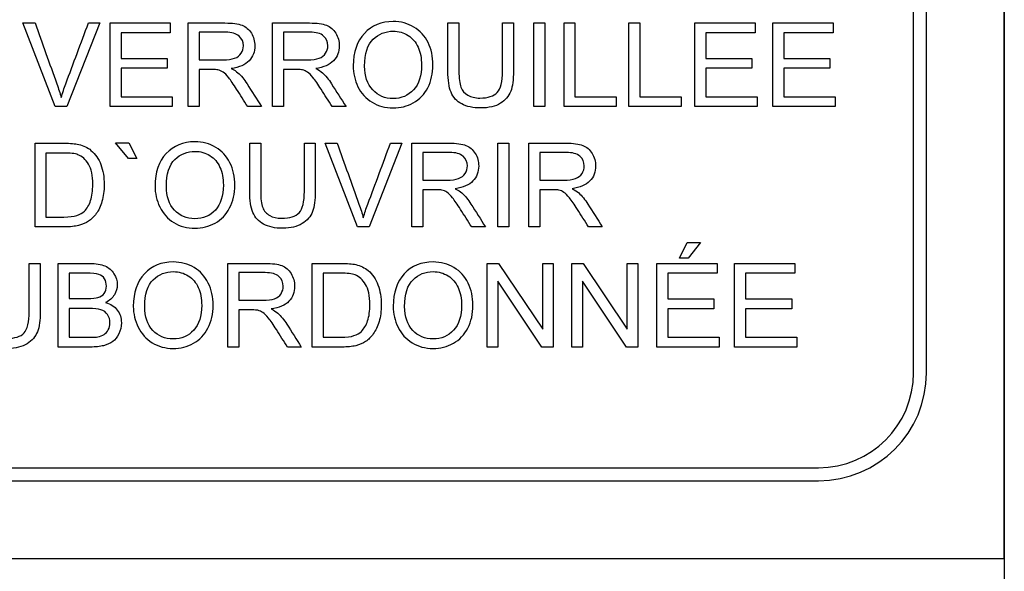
# Model space of a CAD drawing. Header units: inches. Extents: x 2 to 538, y -2 to 358.
# Tile 22 of 117: x 117.921 to 119.06, y 184.148 to 184.786. Entities that reach past the tile are written whole.
import ezdxf
from ezdxf.lldxf.tags import DXFTag

# ---------------------------------------------------------------- set-up
doc = ezdxf.new("R2010")
doc.units = ezdxf.units.IN
doc.header["$MEASUREMENT"] = 0
for name, color, linetype in [('Default', 7, 'Continuous'), ('DV1_Default', 7, 'Continuous'), ('LAB30004', 7, 'Continuous')]:
    doc.layers.add(name, color=color, linetype=linetype)
tags = doc.linetypes.add('HIDDEN2', pattern=[0.1875, 0.125, -0.0625]).pattern_tags.tags
tags[6:7] = [DXFTag(74, 4), DXFTag(75, 0), DXFTag(340, '0'), DXFTag(46, 0.0), DXFTag(50, 0.0), DXFTag(44, 0.0), DXFTag(45, 0.0)]
tags[4:5] = [DXFTag(74, 4), DXFTag(75, 0), DXFTag(340, '0'), DXFTag(46, 0.0), DXFTag(50, 0.0), DXFTag(44, 0.0), DXFTag(45, 0.0)]

# ---------------------------------------------------------------- blocks, each defined once
blk = doc.blocks.new('SE')
at = {"layer": 'DV1_Default', "color": 7, "linetype": 'HIDDEN2'}
blk.add_line((119.0599, 219.8592), (119.0599, 184.1329), dxfattribs=at)
at = {"layer": 'LAB30004', "color": 7, "linetype": 'Continuous'}
for p, q in [((119.0599, 184.1624), (119.0599, 186.4124)), ((118.9549, 184.3774), (118.9549, 186.1974)), ((118.9699, 184.3774), (118.9699, 186.1974)), ((117.9624, 184.6851), (117.925, 184.7818)), ((117.925, 184.7818), (117.9389, 184.7818)), ((118.0138, 184.7818), (117.9758, 184.6851)), ((118.0007, 184.7818), (118.0138, 184.7818)), ((118.0257, 184.6851), (118.0257, 184.7818)), ((118.0257, 184.7818), (118.0954, 184.7818)), ((118.0954, 184.7818), (118.0954, 184.7705)), ((118.1159, 184.6851), (118.1159, 184.7818)), ((118.2136, 184.6851), (118.2136, 184.7818)), ((118.4164, 184.7818), (118.4291, 184.7818)), ((118.4795, 184.7818), (118.4922, 184.7818)), ((118.5156, 184.6851), (118.5156, 184.7818)), ((118.5156, 184.7818), (118.5284, 184.7818)), ((118.5284, 184.7818), (118.5284, 184.6851)), ((118.5507, 184.6851), (118.5507, 184.7818)), ((118.5507, 184.7818), (118.5633, 184.7818)), ((118.5633, 184.7818), (118.5633, 184.6965)), ((118.6258, 184.6851), (118.6258, 184.7818)), ((118.6258, 184.7818), (118.6385, 184.7818)), ((118.6385, 184.7818), (118.6385, 184.6965)), ((118.7019, 184.6851), (118.7019, 184.7818)), ((118.7019, 184.7818), (118.7716, 184.7818)), ((118.7716, 184.7818), (118.7716, 184.7705)), ((118.7921, 184.6851), (118.7921, 184.7818)), ((118.7921, 184.7818), (118.8618, 184.7818)), ((118.8618, 184.7818), (118.8618, 184.7705)), ((118.0954, 184.7705), (118.0384, 184.7705)), ((118.0384, 184.7705), (118.0384, 184.7408)), ((118.1286, 184.7712), (118.1286, 184.7392)), ((118.2262, 184.7712), (118.2262, 184.7392)), ((118.7716, 184.7705), (118.7146, 184.7705)), ((118.7146, 184.7705), (118.7146, 184.7408)), ((118.8618, 184.7705), (118.8048, 184.7705)), ((118.8048, 184.7705), (118.8048, 184.7408)), ((118.0384, 184.7408), (118.0918, 184.7408)), ((118.0918, 184.7408), (118.0918, 184.7294)), ((118.7146, 184.7408), (118.768, 184.7408)), ((118.768, 184.7408), (118.768, 184.7294)), ((118.8048, 184.7408), (118.8582, 184.7408)), ((118.8582, 184.7408), (118.8582, 184.7294)), ((118.0918, 184.7294), (118.0384, 184.7294)), ((118.0384, 184.7294), (118.0384, 184.6965)), ((118.768, 184.7294), (118.7146, 184.7294)), ((118.7146, 184.7294), (118.7146, 184.6965)), ((118.8582, 184.7294), (118.8048, 184.7294)), ((118.8048, 184.7294), (118.8048, 184.6965)), ((118.1286, 184.728), (118.1286, 184.6851)), ((118.2262, 184.728), (118.2262, 184.6851)), ((118.0384, 184.6965), (118.0977, 184.6965)), ((118.0977, 184.6965), (118.0977, 184.6851)), ((118.5633, 184.6965), (118.6111, 184.6965)), ((118.6111, 184.6965), (118.6111, 184.6851)), ((118.6385, 184.6965), (118.6863, 184.6965)), ((118.6863, 184.6965), (118.6863, 184.6851)), ((118.7146, 184.6965), (118.7739, 184.6965)), ((118.7739, 184.6965), (118.7739, 184.6851)), ((118.8048, 184.6965), (118.8641, 184.6965)), ((118.8641, 184.6965), (118.8641, 184.6851)), ((117.9758, 184.6851), (117.9624, 184.6851)), ((118.0977, 184.6851), (118.0257, 184.6851)), ((118.1286, 184.6851), (118.1159, 184.6851)), ((118.2009, 184.6851), (118.1849, 184.6851)), ((118.2262, 184.6851), (118.2136, 184.6851)), ((118.2986, 184.6851), (118.2826, 184.6851)), ((118.5284, 184.6851), (118.5156, 184.6851)), ((118.6111, 184.6851), (118.5507, 184.6851)), ((118.6863, 184.6851), (118.6258, 184.6851)), ((118.7739, 184.6851), (118.7019, 184.6851)), ((118.8641, 184.6851), (118.7921, 184.6851)), ((117.9389, 184.546), (117.9389, 184.6428)), ((118.0471, 184.6249), (118.0318, 184.6433)), ((118.0318, 184.6433), (118.0475, 184.6433)), ((118.0475, 184.6433), (118.0566, 184.6249)), ((118.1872, 184.6428), (118.1999, 184.6428)), ((118.2504, 184.6428), (118.263, 184.6428)), ((118.3118, 184.546), (118.2744, 184.6428)), ((118.2744, 184.6428), (118.2883, 184.6428)), ((118.3631, 184.6428), (118.3252, 184.546)), ((118.35, 184.6428), (118.3631, 184.6428)), ((118.3748, 184.546), (118.3748, 184.6428)), ((118.4741, 184.546), (118.4741, 184.6428)), ((118.4741, 184.6428), (118.4868, 184.6428)), ((118.4868, 184.6428), (118.4868, 184.546)), ((118.51, 184.546), (118.51, 184.6428)), ((117.9516, 184.6314), (117.9516, 184.5574)), ((118.3875, 184.6321), (118.3875, 184.6001)), ((118.5227, 184.6321), (118.5227, 184.6001)), ((118.0566, 184.6249), (118.0471, 184.6249)), ((118.3875, 184.589), (118.3875, 184.546)), ((118.5227, 184.589), (118.5227, 184.546)), ((118.3252, 184.546), (118.3118, 184.546)), ((118.3875, 184.546), (118.3748, 184.546)), ((118.4598, 184.546), (118.4439, 184.546)), ((118.4868, 184.546), (118.4741, 184.546)), ((118.5227, 184.546), (118.51, 184.546)), ((118.595, 184.546), (118.579, 184.546)), ((118.6843, 184.5097), (118.693, 184.5281)), ((118.693, 184.5281), (118.7087, 184.5281)), ((118.7087, 184.5281), (118.6941, 184.5097)), ((117.9322, 184.5038), (117.945, 184.5038)), ((117.9658, 184.407), (117.9658, 184.5038)), ((118.1619, 184.407), (118.1619, 184.5038)), ((118.2593, 184.407), (118.2593, 184.5038)), ((118.4617, 184.407), (118.4617, 184.5038)), ((118.4617, 184.5038), (118.4749, 184.5038)), ((118.4749, 184.5038), (118.5261, 184.4277)), ((118.5261, 184.4277), (118.5261, 184.5038)), ((118.5261, 184.5038), (118.5383, 184.5038)), ((118.5383, 184.5038), (118.5383, 184.407)), ((118.5597, 184.407), (118.5597, 184.5038)), ((118.5597, 184.5038), (118.5727, 184.5038)), ((118.5727, 184.5038), (118.6239, 184.4277)), ((118.6239, 184.4277), (118.6239, 184.5038)), ((118.6239, 184.5038), (118.6362, 184.5038)), ((118.6362, 184.5038), (118.6362, 184.407)), ((118.658, 184.407), (118.658, 184.5038)), ((118.658, 184.5038), (118.7277, 184.5038)), ((118.6941, 184.5097), (118.6843, 184.5097)), ((118.7277, 184.5038), (118.7277, 184.4924)), ((118.7479, 184.407), (118.7479, 184.5038)), ((118.7479, 184.5038), (118.8177, 184.5038)), ((118.8177, 184.5038), (118.8177, 184.4924)), ((117.9786, 184.4924), (117.9786, 184.4631)), ((118.1746, 184.4931), (118.1746, 184.4611)), ((118.2721, 184.4924), (118.2721, 184.4184)), ((118.7277, 184.4924), (118.6707, 184.4924)), ((118.6707, 184.4924), (118.6707, 184.4627)), ((118.8177, 184.4924), (118.7607, 184.4924)), ((118.7607, 184.4924), (118.7607, 184.4627)), ((118.5252, 184.407), (118.474, 184.4831)), ((118.474, 184.4831), (118.474, 184.407)), ((118.623, 184.407), (118.5719, 184.4831)), ((118.5719, 184.4831), (118.5719, 184.407)), ((118.6707, 184.4627), (118.7241, 184.4627)), ((118.7241, 184.4627), (118.7241, 184.4513)), ((118.7607, 184.4627), (118.8141, 184.4627)), ((118.8141, 184.4627), (118.8141, 184.4513)), ((117.9786, 184.4518), (117.9786, 184.4184)), ((118.1746, 184.45), (118.1746, 184.407)), ((118.7241, 184.4513), (118.6707, 184.4513)), ((118.6707, 184.4513), (118.6707, 184.4184)), ((118.8141, 184.4513), (118.7607, 184.4513)), ((118.7607, 184.4513), (118.7607, 184.4184)), ((118.6707, 184.4184), (118.73, 184.4184)), ((118.73, 184.4184), (118.73, 184.407)), ((118.7607, 184.4184), (118.8199, 184.4184)), ((118.8199, 184.4184), (118.8199, 184.407)), ((118.1746, 184.407), (118.1619, 184.407)), ((118.2469, 184.407), (118.2309, 184.407)), ((118.474, 184.407), (118.4617, 184.407)), ((118.5383, 184.407), (118.5252, 184.407)), ((118.5719, 184.407), (118.5597, 184.407)), ((118.6362, 184.407), (118.623, 184.407)), ((118.73, 184.407), (118.658, 184.407)), ((118.8199, 184.407), (118.7479, 184.407)), ((117.0249, 184.2674), (118.8449, 184.2674)), ((117.0249, 184.2524), (118.8449, 184.2524)), ((116.8099, 184.1624), (119.0599, 184.1624))]:
    blk.add_line(p, q, dxfattribs=at)
for radius in [0.11, 0.125]:
    blk.add_arc((118.8449, 184.3774), radius, 270, 0, dxfattribs=at)
for points, knots in [([(117.9389, 184.7818), (117.9473, 184.7584), (117.9557, 184.7349), (117.9641, 184.7115), (117.9661, 184.7058), (117.9678, 184.7006), (117.9693, 184.6956)], [0, 0, 0, 0, 0.817741, 0.817741, 0.817741, 1, 1, 1, 1]), ([(117.9693, 184.6956), (117.9707, 184.7009), (117.9725, 184.7062), (117.9745, 184.7115), (117.9833, 184.7349), (117.9919, 184.7584), (118.0007, 184.7818)], [0, 0, 0, 0, 0.181757, 0.181757, 0.181757, 1, 1, 1, 1]), ([(118.1159, 184.7818), (118.1301, 184.7818), (118.1444, 184.7818), (118.1586, 184.7818), (118.1673, 184.7818), (118.1738, 184.7809), (118.1783, 184.7792), (118.1828, 184.7775), (118.1864, 184.7744), (118.1891, 184.77), (118.1918, 184.7656), (118.1931, 184.7608), (118.1931, 184.7486), (118.1909, 184.7428), (118.182, 184.7334), (118.1751, 184.7304), (118.1658, 184.7292)], [0, 0, 0, 0, 0.31817, 0.31817, 0.31817, 0.466864, 0.466864, 0.466864, 0.574209, 0.574209, 0.574209, 0.693201, 0.693201, 0.846601, 0.846601, 1, 1, 1, 1]), ([(118.2136, 184.7818), (118.2278, 184.7818), (118.2421, 184.7818), (118.2563, 184.7818), (118.2649, 184.7818), (118.2715, 184.7809), (118.276, 184.7792), (118.2805, 184.7774), (118.2841, 184.7744), (118.2868, 184.77), (118.2894, 184.7656), (118.2908, 184.7608), (118.2908, 184.7486), (118.2886, 184.7428), (118.2797, 184.7334), (118.2728, 184.7304), (118.2635, 184.7292)], [0, 0, 0, 0, 0.318205, 0.318205, 0.318205, 0.466452, 0.466452, 0.466452, 0.574162, 0.574162, 0.574162, 0.693167, 0.693167, 0.846584, 0.846584, 1, 1, 1, 1]), ([(118.3069, 184.7322), (118.3069, 184.7482), (118.3112, 184.7607), (118.3198, 184.7698), (118.3284, 184.7789), (118.3394, 184.7835), (118.362, 184.7835), (118.37, 184.7813), (118.3843, 184.7728), (118.3897, 184.7668), (118.3935, 184.7592), (118.3972, 184.7515), (118.3991, 184.743), (118.3991, 184.7235), (118.3971, 184.7148), (118.3932, 184.707), (118.3892, 184.6992), (118.3837, 184.6934), (118.3764, 184.6894), (118.3692, 184.6855), (118.3614, 184.6835), (118.344, 184.6835), (118.3358, 184.6856), (118.3287, 184.6901), (118.3216, 184.6945), (118.3161, 184.7005), (118.3124, 184.7081), (118.3087, 184.7156), (118.3069, 184.7237), (118.3069, 184.7322)], [0, 0, 0, 0, 0.133399, 0.133399, 0.133399, 0.255906, 0.255906, 0.336609, 0.336609, 0.417313, 0.417313, 0.417313, 0.504919, 0.504919, 0.593692, 0.593692, 0.593692, 0.674506, 0.674506, 0.674506, 0.75285, 0.75285, 0.837824, 0.837824, 0.837824, 0.918234, 0.918234, 0.918234, 1, 1, 1, 1]), ([(118.4922, 184.7818), (118.4922, 184.7632), (118.4922, 184.7446), (118.4922, 184.726), (118.4922, 184.7162), (118.4912, 184.7085), (118.489, 184.7028), (118.4868, 184.6971), (118.4828, 184.6924), (118.4771, 184.6889), (118.4713, 184.6853), (118.4639, 184.6835), (118.4455, 184.6835), (118.4381, 184.6851), (118.4266, 184.6912), (118.4225, 184.6958), (118.4176, 184.7076), (118.4164, 184.7157), (118.4164, 184.726), (118.4164, 184.7446), (118.4164, 184.7632), (118.4164, 184.7818)], [0, 0, 0, 0, 0.229397, 0.229397, 0.229397, 0.325991, 0.325991, 0.325991, 0.402543, 0.402543, 0.402543, 0.497004, 0.497004, 0.588208, 0.588208, 0.679412, 0.679412, 0.770616, 0.770616, 0.770616, 1, 1, 1, 1]), ([(118.4922, 184.7818), (118.4922, 184.7632), (118.4922, 184.7446), (118.4922, 184.726), (118.4922, 184.7162), (118.4912, 184.7085), (118.489, 184.7028), (118.4868, 184.6971), (118.4828, 184.6924), (118.4771, 184.6889), (118.4713, 184.6853), (118.4639, 184.6835), (118.4455, 184.6835), (118.4381, 184.6851), (118.4266, 184.6912), (118.4225, 184.6958), (118.4176, 184.7076), (118.4164, 184.7157), (118.4164, 184.726), (118.4164, 184.7446), (118.4164, 184.7632), (118.4164, 184.7818)], [0, 0, 0, 0, 0.229397, 0.229397, 0.229397, 0.325991, 0.325991, 0.325991, 0.402543, 0.402543, 0.402543, 0.497004, 0.497004, 0.588208, 0.588208, 0.679412, 0.679412, 0.770616, 0.770616, 0.770616, 1, 1, 1, 1]), ([(118.4291, 184.7818), (118.4291, 184.7633), (118.4291, 184.7447), (118.4291, 184.7261), (118.4291, 184.7176), (118.4299, 184.7115), (118.4315, 184.7075), (118.4331, 184.7035), (118.4356, 184.7005), (118.4394, 184.6983), (118.4433, 184.6961), (118.4479, 184.695), (118.4628, 184.695), (118.4695, 184.6972), (118.4735, 184.7015), (118.4775, 184.7058), (118.4795, 184.7139), (118.4795, 184.7261), (118.4795, 184.7447), (118.4795, 184.7633), (118.4795, 184.7818)], [0, 0, 0, 0, 0.272208, 0.272208, 0.272208, 0.364277, 0.364277, 0.364277, 0.424948, 0.424948, 0.424948, 0.489972, 0.489972, 0.601661, 0.601661, 0.601661, 0.727851, 0.727851, 0.727851, 1, 1, 1, 1]), ([(118.4291, 184.7818), (118.4291, 184.7633), (118.4291, 184.7447), (118.4291, 184.7261), (118.4291, 184.7176), (118.4299, 184.7115), (118.4315, 184.7075), (118.4331, 184.7035), (118.4356, 184.7005), (118.4394, 184.6983), (118.4433, 184.6961), (118.4479, 184.695), (118.4628, 184.695), (118.4695, 184.6972), (118.4735, 184.7015), (118.4775, 184.7058), (118.4795, 184.7139), (118.4795, 184.7261), (118.4795, 184.7447), (118.4795, 184.7633), (118.4795, 184.7818)], [0, 0, 0, 0, 0.272208, 0.272208, 0.272208, 0.364277, 0.364277, 0.364277, 0.424948, 0.424948, 0.424948, 0.489972, 0.489972, 0.601661, 0.601661, 0.601661, 0.727851, 0.727851, 0.727851, 1, 1, 1, 1]), ([(118.1286, 184.7392), (118.1377, 184.7392), (118.1469, 184.7392), (118.1561, 184.7392), (118.1619, 184.7392), (118.1665, 184.7397), (118.1698, 184.741), (118.1731, 184.7422), (118.1756, 184.7441), (118.1774, 184.7468), (118.1791, 184.7494), (118.1799, 184.7523), (118.1799, 184.76), (118.1783, 184.7638), (118.1749, 184.7667), (118.1716, 184.7696), (118.1664, 184.7712), (118.1592, 184.7712), (118.149, 184.7712), (118.1388, 184.7712), (118.1286, 184.7712)], [0, 0, 0, 0, 0.228444, 0.228444, 0.228444, 0.344459, 0.344459, 0.344459, 0.42483, 0.42483, 0.42483, 0.499128, 0.499128, 0.606785, 0.606785, 0.606785, 0.745919, 0.745919, 0.745919, 1, 1, 1, 1]), ([(118.2262, 184.7392), (118.2354, 184.7392), (118.2446, 184.7392), (118.2537, 184.7392), (118.2596, 184.7392), (118.2642, 184.7397), (118.2675, 184.741), (118.2708, 184.7422), (118.2733, 184.7441), (118.275, 184.7468), (118.2767, 184.7494), (118.2776, 184.7523), (118.2776, 184.76), (118.276, 184.7638), (118.2693, 184.7697), (118.264, 184.7712), (118.2568, 184.7712), (118.2466, 184.7712), (118.2364, 184.7712), (118.2262, 184.7712)], [0, 0, 0, 0, 0.228523, 0.228523, 0.228523, 0.34406, 0.34406, 0.34406, 0.424509, 0.424509, 0.424509, 0.506939, 0.506939, 0.626377, 0.626377, 0.745816, 0.745816, 0.745816, 1, 1, 1, 1]), ([(118.3201, 184.7319), (118.3201, 184.7203), (118.3232, 184.7111), (118.3295, 184.7044), (118.3358, 184.6977), (118.3435, 184.6944), (118.3625, 184.6944), (118.3704, 184.6978), (118.3767, 184.7045), (118.3829, 184.7112), (118.3859, 184.7209), (118.3859, 184.7411), (118.3847, 184.748), (118.3819, 184.7538), (118.3793, 184.7597), (118.3754, 184.7642), (118.3704, 184.7674), (118.3652, 184.7707), (118.3595, 184.7723), (118.3441, 184.7723), (118.3364, 184.7692), (118.3299, 184.763), (118.3233, 184.7568), (118.3201, 184.7464), (118.3201, 184.7319)], [0, 0, 0, 0, 0.129119, 0.129119, 0.129119, 0.242865, 0.242865, 0.358949, 0.358949, 0.358949, 0.497952, 0.497952, 0.5851, 0.5851, 0.5851, 0.663802, 0.663802, 0.663802, 0.741984, 0.741984, 0.854469, 0.854469, 0.854469, 1, 1, 1, 1]), ([(118.1658, 184.7292), (118.1692, 184.7275), (118.1718, 184.7259), (118.1736, 184.7243), (118.1774, 184.721), (118.1809, 184.7166), (118.1841, 184.7114), (118.1897, 184.7026), (118.1953, 184.6938), (118.2009, 184.6851)], [0, 0, 0, 0, 0.159942, 0.159942, 0.159942, 0.453508, 0.453508, 0.453508, 1, 1, 1, 1]), ([(118.2635, 184.7292), (118.2669, 184.7275), (118.2695, 184.7259), (118.2713, 184.7243), (118.2751, 184.721), (118.2785, 184.7166), (118.2818, 184.7114), (118.2874, 184.7026), (118.293, 184.6938), (118.2986, 184.6851)], [0, 0, 0, 0, 0.159942, 0.159942, 0.159942, 0.453508, 0.453508, 0.453508, 1, 1, 1, 1]), ([(118.1849, 184.6851), (118.1806, 184.6918), (118.1764, 184.6985), (118.1721, 184.7052), (118.1684, 184.711), (118.1653, 184.7155), (118.1629, 184.7185), (118.1605, 184.7217), (118.1583, 184.7238), (118.1545, 184.7262), (118.1525, 184.727), (118.1505, 184.7276), (118.1491, 184.7279), (118.1467, 184.728), (118.1434, 184.728), (118.1385, 184.728), (118.1335, 184.728), (118.1286, 184.728)], [0, 0, 0, 0, 0.307386, 0.307386, 0.307386, 0.515959, 0.515959, 0.515959, 0.616495, 0.616495, 0.717031, 0.717031, 0.717031, 0.808506, 0.808506, 0.808506, 1, 1, 1, 1]), ([(118.2826, 184.6851), (118.2783, 184.6918), (118.274, 184.6985), (118.2698, 184.7052), (118.2661, 184.711), (118.263, 184.7155), (118.2606, 184.7185), (118.2582, 184.7217), (118.256, 184.7238), (118.2521, 184.7262), (118.2502, 184.727), (118.2482, 184.7276), (118.2468, 184.7279), (118.2444, 184.728), (118.2411, 184.728), (118.2362, 184.728), (118.2312, 184.728), (118.2262, 184.728)], [0, 0, 0, 0, 0.307386, 0.307386, 0.307386, 0.515959, 0.515959, 0.515959, 0.616495, 0.616495, 0.717031, 0.717031, 0.717031, 0.808506, 0.808506, 0.808506, 1, 1, 1, 1]), ([(117.9389, 184.6428), (117.95, 184.6428), (117.9611, 184.6428), (117.9723, 184.6428), (117.9797, 184.6428), (117.9855, 184.6423), (117.9894, 184.6414), (117.995, 184.6401), (117.9998, 184.6378), (118.0088, 184.6301), (118.0126, 184.6247), (118.0151, 184.618), (118.0176, 184.6112), (118.0189, 184.6035), (118.0189, 184.5876), (118.018, 184.5811), (118.0146, 184.5697), (118.0124, 184.565), (118.0097, 184.5613), (118.0071, 184.5575), (118.0041, 184.5547), (118.0009, 184.5526), (117.9977, 184.5504), (117.9939, 184.5488), (117.9893, 184.5477), (117.9849, 184.5466), (117.9797, 184.546), (117.9738, 184.546), (117.9622, 184.546), (117.9505, 184.546), (117.9389, 184.546)], [0, 0, 0, 0, 0.150622, 0.150622, 0.150622, 0.228669, 0.228669, 0.228669, 0.298845, 0.298845, 0.392414, 0.392414, 0.392414, 0.489804, 0.489804, 0.574014, 0.574014, 0.658223, 0.658223, 0.658223, 0.714666, 0.714666, 0.714666, 0.771787, 0.771787, 0.771787, 0.842405, 0.842405, 0.842405, 1, 1, 1, 1]), ([(118.0777, 184.5931), (118.0777, 184.6092), (118.082, 184.6217), (118.0906, 184.6308), (118.0992, 184.6399), (118.1103, 184.6444), (118.1239, 184.6444), (118.1328, 184.6445), (118.1408, 184.6422), (118.1551, 184.6337), (118.1605, 184.6278), (118.1643, 184.6202), (118.1681, 184.6126), (118.1699, 184.6039), (118.1699, 184.5844), (118.1679, 184.5757), (118.1601, 184.5602), (118.1545, 184.5544), (118.1473, 184.5504), (118.14, 184.5465), (118.1322, 184.5444), (118.1148, 184.5444), (118.1066, 184.5466), (118.0995, 184.551), (118.0923, 184.5554), (118.0869, 184.5614), (118.0832, 184.569), (118.0795, 184.5766), (118.0777, 184.5847), (118.0777, 184.5931)], [0, 0, 0, 0, 0.133458, 0.133458, 0.133458, 0.254631, 0.254631, 0.254631, 0.336039, 0.336039, 0.417448, 0.417448, 0.417448, 0.501989, 0.501989, 0.588222, 0.588222, 0.674455, 0.674455, 0.674455, 0.752881, 0.752881, 0.837944, 0.837944, 0.837944, 0.918513, 0.918513, 0.918513, 1, 1, 1, 1]), ([(118.263, 184.6428), (118.263, 184.6242), (118.263, 184.6056), (118.263, 184.5869), (118.263, 184.5772), (118.262, 184.5695), (118.2576, 184.558), (118.2536, 184.5534), (118.2479, 184.5498), (118.2422, 184.5463), (118.2347, 184.5444), (118.2163, 184.5444), (118.209, 184.546), (118.2032, 184.5491), (118.1974, 184.5523), (118.1934, 184.5567), (118.1909, 184.5627), (118.1884, 184.5686), (118.1872, 184.5767), (118.1872, 184.5869), (118.1872, 184.6056), (118.1872, 184.6242), (118.1872, 184.6428)], [0, 0, 0, 0, 0.229348, 0.229348, 0.229348, 0.315824, 0.315824, 0.402299, 0.402299, 0.402299, 0.498536, 0.498536, 0.592768, 0.592768, 0.592768, 0.669275, 0.669275, 0.669275, 0.770634, 0.770634, 0.770634, 1, 1, 1, 1]), ([(118.263, 184.6428), (118.263, 184.6242), (118.263, 184.6056), (118.263, 184.5869), (118.263, 184.5772), (118.262, 184.5695), (118.2576, 184.558), (118.2536, 184.5534), (118.2479, 184.5498), (118.2422, 184.5463), (118.2347, 184.5444), (118.2163, 184.5444), (118.209, 184.546), (118.2032, 184.5491), (118.1974, 184.5523), (118.1934, 184.5567), (118.1909, 184.5627), (118.1884, 184.5686), (118.1872, 184.5767), (118.1872, 184.5869), (118.1872, 184.6056), (118.1872, 184.6242), (118.1872, 184.6428)], [0, 0, 0, 0, 0.229348, 0.229348, 0.229348, 0.315824, 0.315824, 0.402299, 0.402299, 0.402299, 0.498536, 0.498536, 0.592768, 0.592768, 0.592768, 0.669275, 0.669275, 0.669275, 0.770634, 0.770634, 0.770634, 1, 1, 1, 1]), ([(118.1999, 184.6428), (118.1999, 184.6242), (118.1999, 184.6056), (118.1999, 184.587), (118.1999, 184.5786), (118.2007, 184.5724), (118.2038, 184.5645), (118.2065, 184.5614), (118.2103, 184.5592), (118.2141, 184.5571), (118.2187, 184.556), (118.2336, 184.556), (118.2403, 184.5582), (118.2444, 184.5624), (118.2484, 184.5667), (118.2504, 184.5749), (118.2504, 184.587), (118.2504, 184.6056), (118.2504, 184.6242), (118.2504, 184.6428)], [0, 0, 0, 0, 0.272425, 0.272425, 0.272425, 0.3487, 0.3487, 0.424975, 0.424975, 0.424975, 0.489898, 0.489898, 0.601413, 0.601413, 0.601413, 0.727516, 0.727516, 0.727516, 1, 1, 1, 1]), ([(118.1999, 184.6428), (118.1999, 184.6242), (118.1999, 184.6056), (118.1999, 184.587), (118.1999, 184.5786), (118.2007, 184.5724), (118.2038, 184.5645), (118.2065, 184.5614), (118.2103, 184.5592), (118.2141, 184.5571), (118.2187, 184.556), (118.2336, 184.556), (118.2403, 184.5582), (118.2444, 184.5624), (118.2484, 184.5667), (118.2504, 184.5749), (118.2504, 184.587), (118.2504, 184.6056), (118.2504, 184.6242), (118.2504, 184.6428)], [0, 0, 0, 0, 0.272425, 0.272425, 0.272425, 0.3487, 0.3487, 0.424975, 0.424975, 0.424975, 0.489898, 0.489898, 0.601413, 0.601413, 0.601413, 0.727516, 0.727516, 0.727516, 1, 1, 1, 1]), ([(118.2883, 184.6428), (118.2967, 184.6194), (118.3051, 184.5959), (118.3135, 184.5724), (118.3156, 184.5668), (118.3173, 184.5615), (118.3186, 184.5566)], [0, 0, 0, 0, 0.817954, 0.817954, 0.817954, 1, 1, 1, 1]), ([(118.3186, 184.5566), (118.3201, 184.5619), (118.3218, 184.5672), (118.3238, 184.5724), (118.3327, 184.5959), (118.3413, 184.6194), (118.35, 184.6428)], [0, 0, 0, 0, 0.181757, 0.181757, 0.181757, 1, 1, 1, 1]), ([(118.3748, 184.6428), (118.3891, 184.6428), (118.4033, 184.6428), (118.4176, 184.6428), (118.4262, 184.6428), (118.4328, 184.6419), (118.4373, 184.6402), (118.4417, 184.6385), (118.4453, 184.6354), (118.448, 184.631), (118.4507, 184.6266), (118.452, 184.6217), (118.452, 184.6095), (118.4498, 184.6038), (118.4454, 184.5991), (118.4409, 184.5944), (118.4341, 184.5914), (118.4248, 184.5901)], [0, 0, 0, 0, 0.318129, 0.318129, 0.318129, 0.466803, 0.466803, 0.466803, 0.574134, 0.574134, 0.574134, 0.6849, 0.6849, 0.829435, 0.829435, 0.829435, 1, 1, 1, 1]), ([(118.51, 184.6428), (118.5242, 184.6428), (118.5385, 184.6428), (118.5527, 184.6428), (118.5614, 184.6428), (118.5679, 184.6419), (118.5724, 184.6402), (118.5769, 184.6385), (118.5805, 184.6354), (118.5832, 184.631), (118.5859, 184.6266), (118.5872, 184.6217), (118.5872, 184.6095), (118.585, 184.6038), (118.5806, 184.5991), (118.5761, 184.5944), (118.5692, 184.5914), (118.56, 184.5901)], [0, 0, 0, 0, 0.318129, 0.318129, 0.318129, 0.466803, 0.466803, 0.466803, 0.574134, 0.574134, 0.574134, 0.6849, 0.6849, 0.829435, 0.829435, 0.829435, 1, 1, 1, 1]), ([(117.9516, 184.5574), (117.9585, 184.5574), (117.9654, 184.5574), (117.9723, 184.5574), (117.9787, 184.5574), (117.9837, 184.558), (117.9874, 184.5592), (117.991, 184.5604), (117.9939, 184.562), (117.9991, 184.5672), (118.0015, 184.5714), (118.0032, 184.5765), (118.0048, 184.5816), (118.0057, 184.5878), (118.0057, 184.6053), (118.0041, 184.6131), (118.0007, 184.6185), (117.9974, 184.6239), (117.9934, 184.6276), (117.9886, 184.6295), (117.9852, 184.6309), (117.9796, 184.6314), (117.972, 184.6314), (117.9652, 184.6314), (117.9584, 184.6314), (117.9516, 184.6314)], [0, 0, 0, 0, 0.131477, 0.131477, 0.131477, 0.228389, 0.228389, 0.228389, 0.293684, 0.293684, 0.383944, 0.383944, 0.383944, 0.499113, 0.499113, 0.657722, 0.657722, 0.657722, 0.763669, 0.763669, 0.763669, 0.870547, 0.870547, 0.870547, 1, 1, 1, 1]), ([(118.0909, 184.5929), (118.0909, 184.5812), (118.094, 184.5721), (118.1065, 184.5587), (118.1143, 184.5553), (118.1238, 184.5554), (118.1334, 184.5555), (118.1413, 184.5587), (118.1536, 184.5723), (118.1567, 184.5818), (118.1567, 184.6021), (118.1554, 184.609), (118.1528, 184.6148), (118.1502, 184.6207), (118.1462, 184.6252), (118.1412, 184.6284), (118.136, 184.6317), (118.1303, 184.6333), (118.1149, 184.6333), (118.1072, 184.6301), (118.1007, 184.624), (118.0941, 184.6177), (118.0909, 184.6074), (118.0909, 184.5929)], [0, 0, 0, 0, 0.12185, 0.12185, 0.243699, 0.243699, 0.243699, 0.373791, 0.373791, 0.503882, 0.503882, 0.585021, 0.585021, 0.585021, 0.663919, 0.663919, 0.663919, 0.742869, 0.742869, 0.854515, 0.854515, 0.854515, 1, 1, 1, 1]), ([(118.3875, 184.6001), (118.3967, 184.6001), (118.4058, 184.6001), (118.415, 184.6001), (118.4209, 184.6001), (118.4254, 184.6007), (118.4288, 184.6019), (118.4321, 184.6031), (118.4346, 184.605), (118.4363, 184.6077), (118.438, 184.6104), (118.4389, 184.6133), (118.4389, 184.621), (118.4372, 184.6247), (118.4339, 184.6277), (118.4306, 184.6306), (118.4253, 184.6321), (118.4182, 184.6321), (118.4079, 184.6321), (118.3977, 184.6321), (118.3875, 184.6321)], [0, 0, 0, 0, 0.228353, 0.228353, 0.228353, 0.344323, 0.344323, 0.344323, 0.424728, 0.424728, 0.424728, 0.499128, 0.499128, 0.606933, 0.606933, 0.606933, 0.745485, 0.745485, 0.745485, 1, 1, 1, 1]), ([(118.5227, 184.6001), (118.5318, 184.6001), (118.541, 184.6001), (118.5502, 184.6001), (118.556, 184.6001), (118.5606, 184.6007), (118.5639, 184.6019), (118.5672, 184.6031), (118.5697, 184.605), (118.5715, 184.6077), (118.5732, 184.6104), (118.5741, 184.6133), (118.5741, 184.621), (118.5724, 184.6247), (118.569, 184.6277), (118.5657, 184.6306), (118.5605, 184.6321), (118.5533, 184.6321), (118.5431, 184.6321), (118.5329, 184.6321), (118.5227, 184.6321)], [0, 0, 0, 0, 0.228355, 0.228355, 0.228355, 0.344326, 0.344326, 0.344326, 0.424731, 0.424731, 0.424731, 0.499132, 0.499132, 0.606938, 0.606938, 0.606938, 0.746017, 0.746017, 0.746017, 1, 1, 1, 1]), ([(118.4439, 184.546), (118.4396, 184.5528), (118.4353, 184.5595), (118.431, 184.5662), (118.4273, 184.572), (118.4243, 184.5764), (118.4218, 184.5795), (118.4194, 184.5826), (118.4173, 184.5847), (118.4153, 184.586), (118.4134, 184.5872), (118.4115, 184.588), (118.4095, 184.5885), (118.4081, 184.5889), (118.4057, 184.589), (118.4024, 184.589), (118.3974, 184.589), (118.3925, 184.589), (118.3875, 184.589)], [0, 0, 0, 0, 0.307399, 0.307399, 0.307399, 0.515998, 0.515998, 0.515998, 0.634301, 0.634301, 0.634301, 0.717019, 0.717019, 0.717019, 0.808498, 0.808498, 0.808498, 1, 1, 1, 1]), ([(118.4248, 184.5901), (118.4282, 184.5885), (118.4308, 184.5869), (118.4325, 184.5853), (118.4362, 184.5818), (118.4398, 184.5775), (118.4431, 184.5724), (118.4488, 184.5637), (118.4543, 184.5548), (118.4598, 184.546)], [0, 0, 0, 0, 0.160288, 0.160288, 0.160288, 0.453644, 0.453644, 0.453644, 1, 1, 1, 1]), ([(118.579, 184.546), (118.5747, 184.5528), (118.5705, 184.5595), (118.5662, 184.5662), (118.5625, 184.572), (118.5594, 184.5764), (118.557, 184.5795), (118.5546, 184.5827), (118.5524, 184.5847), (118.5486, 184.5872), (118.5466, 184.588), (118.5446, 184.5885), (118.5432, 184.5889), (118.5408, 184.589), (118.5375, 184.589), (118.5326, 184.589), (118.5276, 184.589), (118.5227, 184.589)], [0, 0, 0, 0, 0.307386, 0.307386, 0.307386, 0.515959, 0.515959, 0.515959, 0.616495, 0.616495, 0.717031, 0.717031, 0.717031, 0.808506, 0.808506, 0.808506, 1, 1, 1, 1]), ([(118.56, 184.5901), (118.5634, 184.5885), (118.5659, 184.5869), (118.5677, 184.5853), (118.5715, 184.5819), (118.575, 184.5775), (118.5782, 184.5724), (118.5838, 184.5636), (118.5894, 184.5548), (118.595, 184.546)], [0, 0, 0, 0, 0.160239, 0.160239, 0.160239, 0.453041, 0.453041, 0.453041, 1, 1, 1, 1]), ([(117.945, 184.5038), (117.945, 184.4852), (117.945, 184.4665), (117.945, 184.4479), (117.945, 184.4382), (117.9439, 184.4305), (117.9395, 184.419), (117.9355, 184.4144), (117.9298, 184.4108), (117.924, 184.4073), (117.9166, 184.4054), (117.8982, 184.4054), (117.8908, 184.407), (117.8851, 184.4101), (117.8794, 184.4133), (117.8752, 184.4177), (117.8704, 184.4296), (117.8691, 184.4376), (117.8691, 184.4479), (117.8691, 184.4665), (117.8691, 184.4852), (117.8691, 184.5038)], [0, 0, 0, 0, 0.229367, 0.229367, 0.229367, 0.315935, 0.315935, 0.402502, 0.402502, 0.402502, 0.499291, 0.499291, 0.592742, 0.592742, 0.592742, 0.681698, 0.681698, 0.770654, 0.770654, 0.770654, 1, 1, 1, 1]), ([(117.945, 184.5038), (117.945, 184.4852), (117.945, 184.4665), (117.945, 184.4479), (117.945, 184.4382), (117.9439, 184.4305), (117.9395, 184.419), (117.9355, 184.4144), (117.9298, 184.4108), (117.924, 184.4073), (117.9166, 184.4054), (117.8982, 184.4054), (117.8908, 184.407), (117.8851, 184.4101), (117.8794, 184.4133), (117.8752, 184.4177), (117.8704, 184.4296), (117.8691, 184.4376), (117.8691, 184.4479), (117.8691, 184.4665), (117.8691, 184.4852), (117.8691, 184.5038)], [0, 0, 0, 0, 0.229367, 0.229367, 0.229367, 0.315935, 0.315935, 0.402502, 0.402502, 0.402502, 0.499291, 0.499291, 0.592742, 0.592742, 0.592742, 0.681698, 0.681698, 0.770654, 0.770654, 0.770654, 1, 1, 1, 1]), ([(117.8818, 184.5038), (117.8818, 184.4852), (117.8818, 184.4666), (117.8818, 184.448), (117.8818, 184.4396), (117.8826, 184.4334), (117.8842, 184.4294), (117.8858, 184.4255), (117.8884, 184.4224), (117.896, 184.4181), (117.9007, 184.417), (117.9156, 184.417), (117.9223, 184.4191), (117.9302, 184.4276), (117.9322, 184.4359), (117.9322, 184.448), (117.9322, 184.4666), (117.9322, 184.4852), (117.9322, 184.5038)], [0, 0, 0, 0, 0.272479, 0.272479, 0.272479, 0.36422, 0.36422, 0.36422, 0.431065, 0.431065, 0.49791, 0.49791, 0.612726, 0.612726, 0.727542, 0.727542, 0.727542, 1, 1, 1, 1]), ([(117.8818, 184.5038), (117.8818, 184.4852), (117.8818, 184.4666), (117.8818, 184.448), (117.8818, 184.4396), (117.8826, 184.4334), (117.8842, 184.4294), (117.8858, 184.4255), (117.8884, 184.4224), (117.896, 184.4181), (117.9007, 184.417), (117.9156, 184.417), (117.9223, 184.4191), (117.9302, 184.4276), (117.9322, 184.4359), (117.9322, 184.448), (117.9322, 184.4666), (117.9322, 184.4852), (117.9322, 184.5038)], [0, 0, 0, 0, 0.272479, 0.272479, 0.272479, 0.36422, 0.36422, 0.36422, 0.431065, 0.431065, 0.49791, 0.49791, 0.612726, 0.612726, 0.727542, 0.727542, 0.727542, 1, 1, 1, 1]), ([(117.9658, 184.5038), (117.9779, 184.5038), (117.99, 184.5038), (118.002, 184.5038), (118.0094, 184.5038), (118.0153, 184.5028), (118.0198, 184.5008), (118.0243, 184.4989), (118.0277, 184.4959), (118.0328, 184.4878), (118.034, 184.4835), (118.034, 184.4749), (118.0329, 184.471), (118.0307, 184.4674), (118.0284, 184.4638), (118.0251, 184.4608), (118.0206, 184.4586)], [0, 0, 0, 0, 0.335983, 0.335983, 0.335983, 0.504374, 0.504374, 0.504374, 0.629922, 0.629922, 0.75547, 0.75547, 0.873739, 0.873739, 0.873739, 1, 1, 1, 1]), ([(118.0526, 184.4541), (118.0526, 184.4701), (118.057, 184.4827), (118.0655, 184.4918), (118.0741, 184.5009), (118.0852, 184.5054), (118.1077, 184.5054), (118.1158, 184.5032), (118.13, 184.4947), (118.1355, 184.4887), (118.143, 184.4735), (118.1449, 184.4649), (118.1449, 184.4454), (118.1429, 184.4367), (118.1389, 184.4289), (118.135, 184.4212), (118.1294, 184.4153), (118.1222, 184.4114), (118.1149, 184.4074), (118.1071, 184.4054), (118.0897, 184.4054), (118.0816, 184.4076), (118.0673, 184.4164), (118.0619, 184.4224), (118.0582, 184.43), (118.0546, 184.4376), (118.0526, 184.4456), (118.0526, 184.4541)], [0, 0, 0, 0, 0.133484, 0.133484, 0.133484, 0.260376, 0.260376, 0.343367, 0.343367, 0.426358, 0.426358, 0.509349, 0.509349, 0.594, 0.594, 0.594, 0.674476, 0.674476, 0.674476, 0.751468, 0.751468, 0.834975, 0.834975, 0.918481, 0.918481, 0.918481, 1, 1, 1, 1]), ([(118.1619, 184.5038), (118.1762, 184.5038), (118.1904, 184.5038), (118.2047, 184.5038), (118.2133, 184.5038), (118.2199, 184.5029), (118.2244, 184.5012), (118.2288, 184.4995), (118.2324, 184.4963), (118.2351, 184.492), (118.2378, 184.4876), (118.2391, 184.4827), (118.2391, 184.4705), (118.2369, 184.4647), (118.2281, 184.4553), (118.2212, 184.4524), (118.2119, 184.4511)], [0, 0, 0, 0, 0.318064, 0.318064, 0.318064, 0.466707, 0.466707, 0.466707, 0.573961, 0.573961, 0.573961, 0.691985, 0.691985, 0.845993, 0.845993, 1, 1, 1, 1]), ([(118.2593, 184.5038), (118.2704, 184.5038), (118.2815, 184.5038), (118.2926, 184.5038), (118.3002, 184.5038), (118.3059, 184.5033), (118.3099, 184.5024), (118.3154, 184.5011), (118.3201, 184.4988), (118.3241, 184.4955), (118.3292, 184.4912), (118.333, 184.4856), (118.338, 184.4722), (118.3393, 184.4645), (118.3393, 184.4486), (118.3385, 184.4421), (118.335, 184.4307), (118.3328, 184.426), (118.3301, 184.4223), (118.3274, 184.4186), (118.3245, 184.4157), (118.3213, 184.4135), (118.3181, 184.4114), (118.3143, 184.4097), (118.3053, 184.4075), (118.3001, 184.407), (118.2942, 184.407), (118.2826, 184.407), (118.271, 184.407), (118.2593, 184.407)], [0, 0, 0, 0, 0.150359, 0.150359, 0.150359, 0.228708, 0.228708, 0.228708, 0.300542, 0.300542, 0.300542, 0.397235, 0.397235, 0.493928, 0.493928, 0.57619, 0.57619, 0.658451, 0.658451, 0.658451, 0.7149, 0.7149, 0.7149, 0.778645, 0.778645, 0.842391, 0.842391, 0.842391, 1, 1, 1, 1]), ([(118.3532, 184.4541), (118.3532, 184.4701), (118.3575, 184.4827), (118.366, 184.4918), (118.3746, 184.5009), (118.3857, 184.5054), (118.4082, 184.5054), (118.4163, 184.5032), (118.4306, 184.4947), (118.436, 184.4887), (118.4435, 184.4735), (118.4454, 184.4649), (118.4454, 184.4454), (118.4434, 184.4367), (118.4394, 184.4289), (118.4355, 184.4212), (118.4299, 184.4153), (118.4227, 184.4114), (118.4154, 184.4074), (118.4076, 184.4054), (118.3902, 184.4054), (118.3821, 184.4076), (118.3678, 184.4164), (118.3624, 184.4224), (118.3587, 184.43), (118.3551, 184.4376), (118.3532, 184.4456), (118.3532, 184.4541)], [0, 0, 0, 0, 0.133484, 0.133484, 0.133484, 0.260376, 0.260376, 0.343367, 0.343367, 0.426358, 0.426358, 0.509349, 0.509349, 0.594, 0.594, 0.594, 0.674476, 0.674476, 0.674476, 0.751468, 0.751468, 0.834975, 0.834975, 0.918481, 0.918481, 0.918481, 1, 1, 1, 1]), ([(117.9786, 184.4631), (117.9856, 184.4631), (117.9925, 184.4631), (117.9995, 184.4631), (118.0052, 184.4631), (118.0092, 184.4635), (118.0117, 184.4643), (118.0149, 184.4653), (118.0174, 184.4668), (118.019, 184.469), (118.0207, 184.4713), (118.0215, 184.4741), (118.0215, 184.4808), (118.0208, 184.4836), (118.0177, 184.4885), (118.0155, 184.4902), (118.0126, 184.4911), (118.0098, 184.4919), (118.0049, 184.4924), (117.9979, 184.4924), (117.9915, 184.4924), (117.985, 184.4924), (117.9786, 184.4924)], [0, 0, 0, 0, 0.203864, 0.203864, 0.203864, 0.323333, 0.323333, 0.323333, 0.410124, 0.410124, 0.410124, 0.499371, 0.499371, 0.583566, 0.583566, 0.667761, 0.667761, 0.667761, 0.811826, 0.811826, 0.811826, 1, 1, 1, 1]), ([(118.0658, 184.4538), (118.0658, 184.4422), (118.0689, 184.433), (118.0814, 184.4197), (118.0893, 184.4163), (118.0987, 184.4164), (118.1083, 184.4164), (118.1162, 184.4197), (118.1224, 184.4265), (118.1286, 184.4332), (118.1317, 184.4428), (118.1317, 184.4631), (118.1304, 184.4699), (118.1251, 184.4817), (118.1212, 184.4862), (118.111, 184.4926), (118.1053, 184.4942), (118.0989, 184.4943), (118.0899, 184.4944), (118.0821, 184.4911), (118.0756, 184.4849), (118.069, 184.4787), (118.0658, 184.4683), (118.0658, 184.4538)], [0, 0, 0, 0, 0.1218, 0.1218, 0.2436, 0.2436, 0.2436, 0.358955, 0.358955, 0.358955, 0.49143, 0.49143, 0.57517, 0.57517, 0.65891, 0.65891, 0.742651, 0.742651, 0.742651, 0.85461, 0.85461, 0.85461, 1, 1, 1, 1]), ([(118.1746, 184.4611), (118.1838, 184.4611), (118.1929, 184.4611), (118.2021, 184.4611), (118.208, 184.4611), (118.2125, 184.4617), (118.2159, 184.4629), (118.2192, 184.4641), (118.2217, 184.466), (118.2234, 184.4687), (118.2251, 184.4713), (118.226, 184.4743), (118.226, 184.482), (118.2243, 184.4857), (118.221, 184.4887), (118.2177, 184.4916), (118.2124, 184.4931), (118.2052, 184.4931), (118.195, 184.4931), (118.1848, 184.4931), (118.1746, 184.4931)], [0, 0, 0, 0, 0.228338, 0.228338, 0.228338, 0.344375, 0.344375, 0.344375, 0.424774, 0.424774, 0.424774, 0.49917, 0.49917, 0.606967, 0.606967, 0.606967, 0.746036, 0.746036, 0.746036, 1, 1, 1, 1]), ([(118.2721, 184.4184), (118.279, 184.4184), (118.2859, 184.4184), (118.2928, 184.4184), (118.2991, 184.4184), (118.3042, 184.4189), (118.3078, 184.4202), (118.3114, 184.4214), (118.3143, 184.423), (118.3165, 184.4252), (118.3194, 184.4283), (118.3219, 184.4323), (118.3236, 184.4374), (118.3254, 184.4425), (118.3261, 184.4488), (118.3261, 184.4663), (118.3244, 184.4741), (118.3212, 184.4795), (118.3178, 184.485), (118.3138, 184.4885), (118.309, 184.4904), (118.3056, 184.4918), (118.3, 184.4924), (118.2924, 184.4924), (118.2857, 184.4924), (118.2789, 184.4924), (118.2721, 184.4924)], [0, 0, 0, 0, 0.131543, 0.131543, 0.131543, 0.228104, 0.228104, 0.228104, 0.292596, 0.292596, 0.292596, 0.383505, 0.383505, 0.383505, 0.498897, 0.498897, 0.657814, 0.657814, 0.657814, 0.763908, 0.763908, 0.763908, 0.870511, 0.870511, 0.870511, 1, 1, 1, 1]), ([(118.3664, 184.4538), (118.3664, 184.4422), (118.3695, 184.433), (118.3819, 184.4197), (118.3898, 184.4163), (118.3992, 184.4164), (118.4088, 184.4164), (118.4167, 184.4197), (118.4229, 184.4265), (118.4291, 184.4332), (118.4322, 184.4428), (118.4322, 184.4631), (118.4309, 184.4699), (118.4256, 184.4817), (118.4217, 184.4862), (118.4115, 184.4926), (118.4058, 184.4942), (118.3994, 184.4943), (118.3904, 184.4944), (118.3826, 184.4911), (118.3761, 184.4849), (118.3696, 184.4787), (118.3664, 184.4683), (118.3664, 184.4538)], [0, 0, 0, 0, 0.1218, 0.1218, 0.2436, 0.2436, 0.2436, 0.358955, 0.358955, 0.358955, 0.49143, 0.49143, 0.57517, 0.57517, 0.65891, 0.65891, 0.742651, 0.742651, 0.742651, 0.85461, 0.85461, 0.85461, 1, 1, 1, 1]), ([(118.0206, 184.4586), (118.0264, 184.4569), (118.0309, 184.4539), (118.0373, 184.4457), (118.0388, 184.4408), (118.0388, 184.4305), (118.0378, 184.4263), (118.0359, 184.4224), (118.034, 184.4186), (118.0317, 184.4155), (118.0288, 184.4134), (118.026, 184.4113), (118.0225, 184.4097), (118.0183, 184.4086), (118.0141, 184.4076), (118.0089, 184.407), (118.0027, 184.407), (117.9904, 184.407), (117.9781, 184.407), (117.9658, 184.407)], [0, 0, 0, 0, 0.133227, 0.133227, 0.266454, 0.266454, 0.373945, 0.373945, 0.373945, 0.469554, 0.469554, 0.469554, 0.565895, 0.565895, 0.565895, 0.695672, 0.695672, 0.695672, 1, 1, 1, 1]), ([(117.9786, 184.4184), (117.9866, 184.4184), (117.9947, 184.4184), (118.0027, 184.4184), (118.0069, 184.4184), (118.0098, 184.4185), (118.0114, 184.4188), (118.0144, 184.4194), (118.0168, 184.4202), (118.0188, 184.4215), (118.0208, 184.4227), (118.0224, 184.4245), (118.0237, 184.4269), (118.0249, 184.4293), (118.0256, 184.4319), (118.0256, 184.4387), (118.0247, 184.4418), (118.0228, 184.4445), (118.021, 184.4472), (118.0184, 184.4491), (118.0151, 184.4502), (118.0118, 184.4513), (118.0071, 184.4518), (118.0009, 184.4518), (117.9935, 184.4518), (117.986, 184.4518), (117.9786, 184.4518)], [0, 0, 0, 0, 0.213071, 0.213071, 0.213071, 0.290742, 0.290742, 0.290742, 0.360672, 0.360672, 0.360672, 0.425599, 0.425599, 0.425599, 0.502025, 0.502025, 0.589369, 0.589369, 0.589369, 0.675681, 0.675681, 0.675681, 0.802283, 0.802283, 0.802283, 1, 1, 1, 1]), ([(118.2309, 184.407), (118.2267, 184.4137), (118.2224, 184.4205), (118.2181, 184.4272), (118.2144, 184.433), (118.2113, 184.4374), (118.2065, 184.4436), (118.2044, 184.4457), (118.2005, 184.4482), (118.1986, 184.449), (118.1966, 184.4495), (118.1952, 184.4499), (118.1928, 184.4499), (118.1895, 184.45), (118.1845, 184.4501), (118.1796, 184.45), (118.1746, 184.45)], [0, 0, 0, 0, 0.307396, 0.307396, 0.307396, 0.443947, 0.443947, 0.580498, 0.580498, 0.717049, 0.717049, 0.717049, 0.808548, 0.808548, 0.808548, 1, 1, 1, 1]), ([(118.2119, 184.4511), (118.2153, 184.4495), (118.2178, 184.4479), (118.2196, 184.4462), (118.2234, 184.4429), (118.2269, 184.4385), (118.2302, 184.4334), (118.2358, 184.4246), (118.2413, 184.4158), (118.2469, 184.407)], [0, 0, 0, 0, 0.160239, 0.160239, 0.160239, 0.453041, 0.453041, 0.453041, 1, 1, 1, 1])]:
    blk.add_open_spline(points, degree=3, knots=knots, dxfattribs=at)

msp = doc.modelspace()

# ---------------------------------------------------------------- block references
at = {"layer": 'Default'}
msp.add_blockref('SE', (0, 0), dxfattribs=at)

doc.saveas('drawing.dxf')
